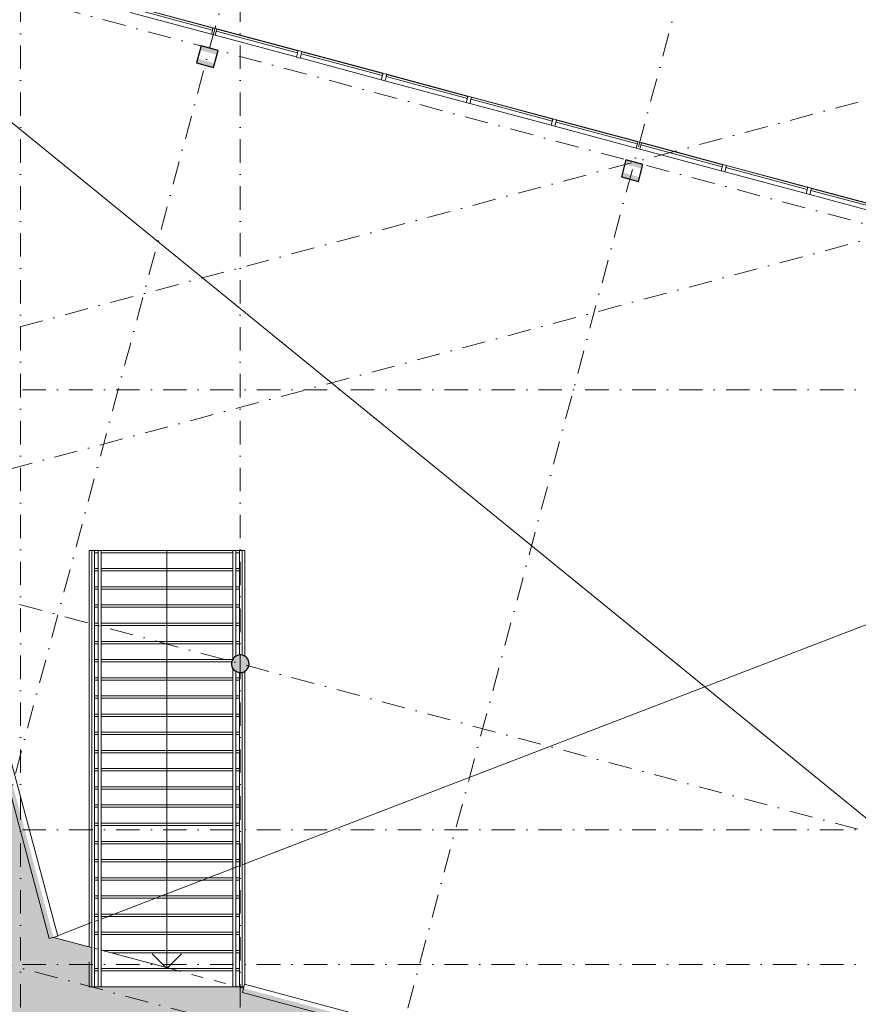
# Model space of a CAD drawing. Header units: millimetres. Extents: x -2530 to 151695, y -8763 to 71774.
# Tile 150 of 256: x 73529 to 87832, y 28024 to 44810. Entities that reach past the tile are written whole.
import ezdxf

# ---------------------------------------------------------------- set-up
doc = ezdxf.new("R2010")
doc.units = ezdxf.units.MM
doc.linetypes.add('Hidden', pattern=[400, 200, -200])
doc.linetypes.add('RR_Level', pattern=[800, 400, -200, 0, -200])
for name, color, linetype, lineweight in [('A-AREA-____-OTLN', 32, 'Hidden', 13), ('A-AREA-____-PATT', 32, 'Continuous', 9), ('A-DETL-____-OTLN', 90, 'Continuous', 13), ('A-FLOR-____-OTLN', 192, 'Continuous', 18), ('A-FLOR-HRAL-OTLN', 11, 'Continuous', 13), ('A-GLAZ-CURT-MCUT', 52, 'Continuous', 13), ('A-GLAZ-CURT-OTLN', 52, 'Continuous', 13), ('A-GLAZ-CWMG-MCUT', 51, 'Continuous', 13), ('A-GLAZ-CWMG-OTLN', 51, 'Continuous', 13), ('A-WALL-____-OTLN', 113, 'Continuous', 18), ('S-COLS-____-MCUT', 52, 'Continuous', 25), ('S-COLS-____-OTLN', 52, 'Continuous', 18), ('S-GRID-____-OTLN', 1, 'Continuous', 9), ('S-STRS-____-OTLN', 31, 'Continuous', 13)]:
    doc.layers.add(name, color=color, linetype=linetype, lineweight=lineweight)

# ---------------------------------------------------------------- blocks, each defined once
blk = doc.blocks.new('System Panel - Triple glas-638577-plot_V2 Copy 1')
at = {"layer": 'A-GLAZ-CURT-MCUT', "color": 250, "lineweight": 9}
for p, q in [((717.5, -17.5), (-717.5, -17.5)), ((-717.5, -17.5), (-717.5, -52.5)), ((-717.5, -52.5), (717.5, -52.5)), ((717.5, -52.5), (717.5, -17.5))]:
    blk.add_line(p, q, dxfattribs=at)
blk = doc.blocks.new('Rectangular Mullion - 65 x 114mm-464259-plot_V2 Copy 1')
at = {"layer": 'A-GLAZ-CWMG-OTLN', "color": 250, "lineweight": 9}
for p, q in [((97083, 39127), (95697, 39498)), ((95727, 39608), (97113, 39237))]:
    blk.add_line(p, q, dxfattribs=at)
blk = doc.blocks.new('Rectangular Mullion - 65 x 114mm-535170-plot_V2 Copy 1')
at = {"layer": 'A-GLAZ-CWMG-MCUT', "color": 250, "lineweight": 9}
for p, q in [((-32.5, 57), (32.5, 57)), ((-32.5, -57), (-32.5, 57)), ((32.5, 57), (32.5, -57)), ((32.5, -57), (-32.5, -57))]:
    blk.add_line(p, q, dxfattribs=at)
blk = doc.blocks.new('027_Gilde - ATC_FacadeModel_rvt-1-plot_V2 Copy 1')
at = {"layer": 'A-GLAZ-CURT-OTLN', "color": 90, "lineweight": 18, "rotation": 164.9999999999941}
for p in [(76120, 44803), (77569, 44414), (79018, 44026), (80467, 43638), (81916, 43250), (83365, 42862), (84814, 42473), (86263, 42085), (87711, 41697)]:
    blk.add_blockref('System Panel - Triple glas-638577-plot_V2 Copy 1', p, dxfattribs=at)
at = {"layer": 'A-GLAZ-CWMG-OTLN', "color": 90, "lineweight": 18}
for p in [(-20284, 5435), (-18836, 5047), (-17387, 4659), (-15938, 4271), (-14489, 3882), (-13040, 3494), (-11591, 3106), (-10142, 2718), (-8693, 2329)]:
    blk.add_blockref('Rectangular Mullion - 65 x 114mm-464259-plot_V2 Copy 1', p, dxfattribs=at)
at = {"layer": 'A-GLAZ-CWMG-OTLN', "color": 90, "lineweight": 18, "extrusion": (0, 0, -1), "rotation": 15.00000000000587}
for p in [(-76845, 44609), (-78294, 44220), (-79743, 43832), (-81191, 43444), (-82640, 43056), (-84089, 42667), (-85538, 42279), (-86987, 41891)]:
    blk.add_blockref('Rectangular Mullion - 65 x 114mm-535170-plot_V2 Copy 1', p, dxfattribs=at)
blk = doc.blocks.new('Railing - Railing-5674013-plot_V2 Copy 1')
at = {"layer": 'A-FLOR-HRAL-OTLN'}
for p, q in [((74757, 35762), (74807, 35762)), ((74757, 35762), (74757, 28632)), ((74807, 35762), (74807, 28632)), ((74867, 35762), (74917, 35762)), ((74867, 35762), (74867, 28632)), ((74917, 35762), (74917, 28632)), ((74757, 28632), (74757, 28322)), ((74807, 28632), (74807, 28322)), ((74867, 28632), (74867, 28322)), ((74917, 28632), (74917, 28322)), ((74807, 28322), (74757, 28322)), ((74917, 28322), (74867, 28322))]:
    blk.add_line(p, q, dxfattribs=at)
blk = doc.blocks.new('Railing - Railing-5674017-plot_V2 Copy 1')
at = {"layer": 'A-FLOR-HRAL-OTLN'}
for p, q in [((77166, 35762), (77216, 35762)), ((77166, 35762), (77166, 33912)), ((77216, 35762), (77216, 33959)), ((77276, 35762), (77326, 35762)), ((77276, 35762), (77276, 33979)), ((77326, 35762), (77326, 33975)), ((77166, 33749), (77166, 28632)), ((77216, 33703), (77216, 28632)), ((77276, 33682), (77276, 28632)), ((77326, 33686), (77326, 28632)), ((77166, 28632), (77166, 28322)), ((77216, 28632), (77216, 28322)), ((77276, 28632), (77276, 28322)), ((77326, 28632), (77326, 28322)), ((77216, 28322), (77166, 28322)), ((77326, 28322), (77276, 28322))]:
    blk.add_line(p, q, dxfattribs=at)
blk = doc.blocks.new('NLRS_28_SC_LIB_kolom recht_generiek_ISR - kolom beton_ONTWERP-6193513-plot_V2 Copy 1')
at = {"layer": 'S-COLS-____-OTLN', "lineweight": 13}
h = blk.add_hatch(color=256, dxfattribs=at)
h.paths.add_polyline_path([(-150, -150), (150, -150), (150, -75), (-150, -75)])
h.paths.add_polyline_path([(-150, 75), (150, 75), (150, 150), (-150, 150)])
at = {"layer": 'S-COLS-____-MCUT'}
for p, q in [((150, 150), (-150, 150)), ((-150, 150), (-150, -150)), ((150, -150), (150, 150)), ((-150, -150), (150, -150))]:
    blk.add_line(p, q, dxfattribs=at)
blk = doc.blocks.new('NLRS_28_SC_LIB_kolom rond_generiek_ISR - kolom beton_gen ONTWERP-6047542-plot_V2 Copy 1')
at = {"layer": 'S-COLS-____-OTLN', "lineweight": 25}
blk.add_hatch(color=256, dxfattribs=at).paths.add_polyline_path([(21, -148), (62, -136), (98, -113), (126, -81), (144, -42), (150, 0), (144, 42), (122, 85), (98, 113), (62, 136), (21, 148), (-21, 148), (-62, 136), (-98, 113), (-126, 81), (-144, 42), (-150, 0), (-144, -42), (-126, -81), (-98, -113), (-62, -136), (-21, -148), (17, -148)])
at = {"layer": 'S-COLS-____-MCUT'}
for start, end in [(360, 180), (180, 360)]:
    blk.add_arc((0, 0), 150, start, end, dxfattribs=at)

msp = doc.modelspace()

# ---------------------------------------------------------------- hatches: boundary and pattern name
at = {"layer": 'A-AREA-____-PATT', "transparency": 33554509}
h = msp.add_hatch(color=10, dxfattribs=at)
h.paths.add_polyline_path([(98575, 19360.7799), (98575, 21812.7763), (98543.9966, 21802.8656), (98497.5224, 21802.8656), (98460.0746, 21812.8997), (98423.6186, 21835.1208), (98391.9822, 21872.7186), (98376.2446, 21905.1158), (98369.1646, 21947.2191), (98377.1667, 21996.4617), (98394.8997, 22033.5337), (98425, 22066.3682), (98453.5805, 22085.712), (98494.2476, 22098.7119), (98540.7219, 22098.7119), (98575, 22090.6098), (98575, 22608.8248), (77254.3995, 28321.7966), (74751.8834, 28321.7966), (74751.8834, 28992.3437), (74106.2971, 29165.3281), (72551.8913, 34966.4493), (72532.799, 34962.4369), (72493.3914, 34962.6051), (72455.9436, 34972.6392), (72415.2375, 34999.5355), (72390.7688, 35026.4521), (72372.1136, 35064.8553), (72365.0336, 35106.9586), (72372.1136, 35154.0481), (72390.7688, 35193.2732), (72414.0921, 35221.521), (72455.9436, 35247.5275), (72474.9488, 35253.6028), (72060.9953, 36798.4983), (69670.3289, 36157.9211), (69775.6599, 35764.8202), (69703.2155, 35745.4087), (70699.6688, 32026.5943), (70772.1133, 32046.0057), (70906.1898, 31545.6253), (70833.7454, 31526.2139), (71101.3643, 30527.4466), (71173.8087, 30546.858), (71358.8445, 29856.2948), (71286.4001, 29836.8834), (71969.6938, 27286.7966), (72042.1382, 27306.208), (72066.1319, 27216.6623), (72141.4834, 27236.8527), (72141.4834, 27436.7966), (72441.4834, 27436.7966), (72441.4834, 27136.7966), (72087.5319, 27136.7966), (72121.0255, 27011.7966), (67000.5518, 27011.7966), (67000.5518, 27086.7966), (65966.5518, 27086.7966), (65966.4834, 27011.7966), (64716.5518, 27011.7966), (64716.5518, 27086.7966), (63682.5518, 27086.7966), (63682.5518, 27011.7966), (62725.6671, 27011.7966), (62725.6671, 26844.8415), (62650.6671, 26844.8415), (62650.6671, 25140.8415), (62725.6671, 25140.8415), (62725.6671, 24861.7966), (62650.6671, 24861.7966), (62650.6671, 24846.7966), (62666.4834, 24846.7966), (62666.4834, 24799.2966), (63616.4834, 24799.2966), (63616.4834, 24846.7966), (63666.4834, 24846.7966), (63666.4834, 24799.2966), (64616.4834, 24799.2966), (64616.4834, 24846.7966), (64666.4834, 24846.7966), (64666.4834, 24799.2966), (65616.4834, 24799.2966), (65616.4834, 24846.7966), (65666.4834, 24846.7966), (65666.4834, 24799.2966), (65916.4834, 24799.2966), (65916.4834, 24786.7966), (65966.4834, 24786.7966), (65966.5518, 24861.7966), (66116.4834, 24861.7966), (66116.4834, 24846.7966), (66166.4834, 24846.7966), (66166.4834, 24799.2966), (66366.4834, 24799.2966), (66366.4834, 24846.7966), (66416.4834, 24846.7966), (66416.4834, 24786.7966), (67450.4834, 24786.7966), (67450.485, 24846.7966), (67500.485, 24846.7966), (67500.485, 24799.2966), (68416.485, 24799.2966), (68416.485, 24846.7966), (68466.485, 24846.7966), (68466.485, 24799.2966), (69416.485, 24799.2966), (69416.485, 24846.7966), (69466.485, 24846.7966), (69466.485, 24799.2966), (70416.485, 24799.2966), (70416.485, 24846.7966), (70466.485, 24846.7966), (70466.485, 24799.2966), (71416.485, 24799.2966), (71416.485, 24846.7966), (71466.485, 24846.7966), (71466.485, 24799.2966), (72416.485, 24799.2966), (72416.485, 24846.7966), (72466.485, 24846.7966), (72466.485, 24799.2966), (73416.485, 24799.2966), (73416.485, 24846.7966), (73466.485, 24846.7966), (73466.485, 24861.7966), (73616.485, 24861.7966), (73616.485, 24846.7966), (73666.485, 24846.7966), (73666.485, 24799.2966), (74191.485, 24799.2966), (74191.485, 24846.7966), (74241.485, 24846.7966), (74241.485, 24799.2966), (75191.485, 24799.2966), (75191.485, 24846.7966), (75241.485, 24846.7966), (75241.485, 24799.2966), (76157.485, 24799.2966), (76157.485, 24846.7966), (76207.485, 24846.7966), (76207.485, 24786.7966), (77241.485, 24786.7966), (77241.485, 24861.7966), (77341.485, 24861.7966), (77341.485, 24846.7966), (77391.485, 24846.7966), (77391.485, 24799.2966), (78227.331, 24799.2966), (78227.331, 24846.7966), (78277.331, 24846.7966), (78277.331, 24861.7966), (78286.4077, 24861.7966), (80979.3, 24140.2382), (80975.4395, 24125.8306), (80975.1511, 24124.7435), (80959.8886, 24067.7938), (81958.6559, 23800.1749), (81978.0673, 23872.6193), (82074.6599, 23846.7374), (82055.2484, 23774.293), (83054.0158, 23506.6741), (83069.544, 23564.6262), (83117.8403, 23551.6852), (83105.5464, 23505.8038), (83507.2031, 23398.1802), (83519.4971, 23444.0616), (83567.7933, 23431.1207), (83555.4994, 23385.2392), (84473.129, 23139.3611), (84485.4229, 23185.2426), (84533.7192, 23172.3016), (84521.4253, 23126.4202), (85439.0548, 22880.5421), (85451.3487, 22926.4235), (85499.645, 22913.4826), (85487.3511, 22867.6011), (86356.6843, 22634.664), (86368.9782, 22680.5454), (86417.2745, 22667.6045), (86421.1577, 22682.0968), (86566.0466, 22643.274), (86562.1643, 22628.7851), (86610.4606, 22615.8442), (86598.1667, 22569.9627), (87515.7963, 22324.0846), (87528.0902, 22369.9661), (87576.3865, 22357.0251), (87564.0925, 22311.1436), (88481.7221, 22065.2655), (88494.016, 22111.147), (88542.3123, 22098.2061), (88530.0184, 22052.3246), (89447.6479, 21806.4465), (89459.9418, 21852.328), (89508.2381, 21839.387), (89495.9442, 21793.5055), (90413.5737, 21547.6274), (90425.8676, 21593.5089), (90474.1639, 21580.568), (90461.87, 21534.6865), (91379.4996, 21288.8084), (91391.7935, 21334.6899), (91440.0898, 21321.7489), (91427.7959, 21275.8674), (92312.5839, 21038.7892), (92324.8901, 21084.6674), (92373.1741, 21071.6806), (92357.6573, 21013.7709), (93356.4246, 20746.152), (93371.9537, 20804.1075), (93420.25, 20791.1666), (93407.9565, 20745.2866), (93601.1359, 20693.5228), (93613.4352, 20739.4028), (93661.7314, 20726.4618), (93665.6137, 20740.9507), (93810.5026, 20702.1279), (93806.6203, 20687.639), (93854.9166, 20674.698), (93842.6227, 20628.8165), (94035.8079, 20577.0527), (94048.1018, 20622.9342), (94096.3981, 20609.9933), (94080.8689, 20552.0377), (95079.6362, 20284.4188), (95095.1777, 20342.3711), (95143.4617, 20329.4334), (95131.1678, 20283.5519), (96015.9681, 20046.4704), (96028.262, 20092.3519), (96076.5583, 20079.4109), (96064.2644, 20033.5294), (96981.8939, 19787.6514), (96994.1878, 19833.5328), (97042.4841, 19820.5919), (97030.1902, 19774.7104), (97947.8198, 19528.8323), (97960.1137, 19574.7138), (98008.41, 19561.7728), (97996.116, 19515.8914), (98551.5234, 19367.0704)])
h.paths.add_polyline_path([(87103.4305, 24856.1164), (87062.1908, 24867.1665), (87025.7348, 24889.3876), (86997.016, 24920.9794), (86978.3609, 24959.3826), (86971.2809, 25001.4859), (86978.3609, 25048.5754), (86993.1562, 25083.1257), (87020.3393, 25116.0483), (87062.1908, 25142.0548), (87096.3639, 25152.9787), (87139.0462, 25153.9947), (87180.2859, 25142.9446), (87216.7419, 25120.7235), (87245.4608, 25089.1317), (87264.1159, 25050.7285), (87271.1959, 25008.6252), (87263.1939, 24959.3826), (87249.3206, 24926.9854), (87222.1374, 24894.0628), (87186.78, 24870.1323), (87139.0462, 24856.9642)])
h.paths.add_polyline_path([(77273.6771, 27489.9909), (77232.4374, 27501.041), (77195.9814, 27523.2621), (77167.2626, 27554.8539), (77148.6075, 27593.2571), (77141.5275, 27635.3604), (77146.5961, 27677.7529), (77163.4028, 27717.0002), (77190.5859, 27749.9227), (77232.4374, 27775.9293), (77266.6105, 27786.8532), (77316.3595, 27785.9757), (77350.5325, 27776.8191), (77386.9885, 27754.598), (77415.7074, 27723.0062), (77434.3625, 27684.603), (77441.4425, 27642.4997), (77436.3738, 27600.1072), (77419.5672, 27560.8599), (77392.384, 27527.9373), (77357.0266, 27504.0068), (77316.3595, 27491.0069), (77291.485, 27490.4148)])

# ---------------------------------------------------------------- linework, layer by layer
at = {"layer": 'A-AREA-____-OTLN', "color": 9}
for p, q in [((74106.2971, 29165.3281), (74756.8834, 28991.004)), ((74806.8834, 28977.6065), (74866.8834, 28961.5296)), ((74916.8834, 28948.1321), (77166.0834, 28345.4608)), ((77216.0834, 28332.0633), (77346.2579, 28297.1832))]:
    msp.add_line(p, q, dxfattribs=at)
at = {"layer": 'A-DETL-____-OTLN', "lineweight": 18}
for p, q in [((69745.5562, 46019.3902), (88525.1623, 30743.0982)), ((77326.0834, 30403.5938), (98350, 38488.9734)), ((74916.8834, 29477.0634), (77276.0834, 30384.3648)), ((74176.689, 29192.3994), (74756.8834, 29415.5306)), ((74806.8834, 29434.7596), (74866.8834, 29457.8344))]:
    msp.add_line(p, q, dxfattribs=at)
at = {"layer": 'A-FLOR-____-OTLN'}
for p, q in [((74756.8834, 28991.004), (74106.2971, 29165.3281)), ((74866.8834, 28961.5296), (74806.8834, 28977.6065)), ((76097.4638, 28631.7966), (74916.8834, 28948.1321)), ((77346.2579, 28297.1832), (77254.3995, 28321.7966))]:
    msp.add_line(p, q, dxfattribs=at)
at = {"layer": 'A-WALL-____-OTLN'}
for p, q in [((74033.8526, 29145.9166), (72473.8744, 34967.8347)), ((72619.5001, 35003.9076), (74178.7415, 29184.7395)), ((74033.8526, 29145.9166), (74178.7415, 29184.7395)), ((77326.813, 28224.6136), (77365.6358, 28369.5025)), ((77365.6358, 28369.5025), (98425, 22726.6629)), ((98575, 22531.1791), (77326.813, 28224.6136))]:
    msp.add_line(p, q, dxfattribs=at)
at = {"layer": 'S-GRID-____-OTLN', "linetype": 'RR_Level'}
for p, q in [((73541.485, 70774.2271), (73541.485, -6763.3674)), ((77291.485, 70774.2271), (77291.485, -6763.3674)), ((60261.7736, 48746.5298), (149633.2911, 24799.5039)), ((67864.6299, 11094.0622), (77964.8369, 48788.5481)), ((146046.376, 9216.1125), (-468.8634, 48474.7526)), ((75177.7869, 9409.3119), (85277.994, 47103.7978)), ((90146.5493, 44025.6431), (-68.3933, 19852.6221)), ((90741.8331, 41804.0137), (-68.3933, 17471.4868)), ((-34.3191, 38500), (143998.0499, 38500)), ((65026.4766, 37117.0697), (146431.6199, 15304.6273)), ((-34.3191, 31000), (143998.0499, 31000)), ((-34.3191, 28700), (143998.0499, 28700))]:
    msp.add_line(p, q, dxfattribs=at)
at = {"layer": 'S-STRS-____-OTLN'}
for p, q in [((74756.8834, 35761.7966), (74716.4834, 35761.7966)), ((74716.4834, 35761.7966), (74716.4834, 29001.8291)), ((74866.8834, 35761.7966), (74806.8834, 35761.7966)), ((77166.0834, 35761.7966), (74916.8834, 35761.7966)), ((77276.0834, 35761.7966), (77216.0834, 35761.7966)), ((77366.4834, 35761.7966), (77326.0834, 35761.7966)), ((77366.4834, 35761.7966), (77366.4834, 33958.8369)), ((74866.8834, 35721.7966), (74806.8834, 35721.7966)), ((77166.0834, 35721.7966), (74916.8834, 35721.7966)), ((77276.0834, 35721.7966), (77216.0834, 35721.7966)), ((74866.8834, 35451.7966), (74806.8834, 35451.7966)), ((77166.0834, 35451.7966), (74916.8834, 35451.7966)), ((77276.0834, 35451.7966), (77216.0834, 35451.7966)), ((74866.8834, 35411.7966), (74806.8834, 35411.7966)), ((77166.0834, 35411.7966), (74916.8834, 35411.7966)), ((77276.0834, 35411.7966), (77216.0834, 35411.7966)), ((74866.8834, 35141.7966), (74806.8834, 35141.7966)), ((74866.8834, 35101.7966), (74806.8834, 35101.7966)), ((77166.0834, 35141.7966), (74916.8834, 35141.7966)), ((77166.0834, 35101.7966), (74916.8834, 35101.7966)), ((77276.0834, 35141.7966), (77216.0834, 35141.7966)), ((77276.0834, 35101.7966), (77216.0834, 35101.7966)), ((74866.8834, 34831.7966), (74806.8834, 34831.7966)), ((74866.8834, 34791.7966), (74806.8834, 34791.7966)), ((77166.0834, 34831.7966), (74916.8834, 34831.7966)), ((77166.0834, 34791.7966), (74916.8834, 34791.7966)), ((77276.0834, 34831.7966), (77216.0834, 34831.7966)), ((77276.0834, 34791.7966), (77216.0834, 34791.7966)), ((74866.8834, 34521.7966), (74806.8834, 34521.7966)), ((74866.8834, 34481.7966), (74806.8834, 34481.7966)), ((77166.0834, 34521.7966), (74916.8834, 34521.7966)), ((77166.0834, 34481.7966), (74916.8834, 34481.7966)), ((77276.0834, 34521.7966), (77216.0834, 34521.7966)), ((77276.0834, 34481.7966), (77216.0834, 34481.7966)), ((74866.8834, 34211.7966), (74806.8834, 34211.7966)), ((74866.8834, 34171.7966), (74806.8834, 34171.7966)), ((77166.0834, 34211.7966), (74916.8834, 34211.7966)), ((77166.0834, 34171.7966), (74916.8834, 34171.7966)), ((77276.0834, 34211.7966), (77216.0834, 34211.7966)), ((77276.0834, 34171.7966), (77216.0834, 34171.7966)), ((74866.8834, 33901.7966), (74806.8834, 33901.7966)), ((74866.8834, 33861.7966), (74806.8834, 33861.7966)), ((77160.4272, 33901.7966), (74916.8834, 33901.7966)), ((77145.6742, 33861.7966), (74916.8834, 33861.7966)), ((74866.8834, 33591.7966), (74806.8834, 33591.7966)), ((77166.0834, 33591.7966), (74916.8834, 33591.7966)), ((77276.0834, 33591.7966), (77216.0834, 33591.7966)), ((77366.4834, 33702.1497), (77366.4834, 28369.2754)), ((74866.8834, 33551.7966), (74806.8834, 33551.7966)), ((77166.0834, 33551.7966), (74916.8834, 33551.7966)), ((77276.0834, 33551.7966), (77216.0834, 33551.7966)), ((74866.8834, 33281.7966), (74806.8834, 33281.7966)), ((74866.8834, 33241.7966), (74806.8834, 33241.7966)), ((77166.0834, 33281.7966), (74916.8834, 33281.7966)), ((77166.0834, 33241.7966), (74916.8834, 33241.7966)), ((77276.0834, 33281.7966), (77216.0834, 33281.7966)), ((77276.0834, 33241.7966), (77216.0834, 33241.7966)), ((74866.8834, 32971.7966), (74806.8834, 32971.7966)), ((74866.8834, 32931.7966), (74806.8834, 32931.7966)), ((77166.0834, 32971.7966), (74916.8834, 32971.7966)), ((77166.0834, 32931.7966), (74916.8834, 32931.7966)), ((77276.0834, 32971.7966), (77216.0834, 32971.7966)), ((77276.0834, 32931.7966), (77216.0834, 32931.7966)), ((74866.8834, 32661.7966), (74806.8834, 32661.7966)), ((74866.8834, 32621.7966), (74806.8834, 32621.7966)), ((77166.0834, 32661.7966), (74916.8834, 32661.7966)), ((77166.0834, 32621.7966), (74916.8834, 32621.7966)), ((77276.0834, 32661.7966), (77216.0834, 32661.7966)), ((77276.0834, 32621.7966), (77216.0834, 32621.7966)), ((74866.8834, 32351.7966), (74806.8834, 32351.7966)), ((74866.8834, 32311.7966), (74806.8834, 32311.7966)), ((77166.0834, 32351.7966), (74916.8834, 32351.7966)), ((77166.0834, 32311.7966), (74916.8834, 32311.7966)), ((77276.0834, 32351.7966), (77216.0834, 32351.7966)), ((77276.0834, 32311.7966), (77216.0834, 32311.7966)), ((74866.8834, 32041.7966), (74806.8834, 32041.7966)), ((74866.8834, 32001.7966), (74806.8834, 32001.7966)), ((77166.0834, 32041.7966), (74916.8834, 32041.7966)), ((77166.0834, 32001.7966), (74916.8834, 32001.7966)), ((77276.0834, 32041.7966), (77216.0834, 32041.7966)), ((77276.0834, 32001.7966), (77216.0834, 32001.7966)), ((74866.8834, 31731.7966), (74806.8834, 31731.7966)), ((77166.0834, 31731.7966), (74916.8834, 31731.7966)), ((77276.0834, 31731.7966), (77216.0834, 31731.7966)), ((74866.8834, 31691.7966), (74806.8834, 31691.7966)), ((77166.0834, 31691.7966), (74916.8834, 31691.7966)), ((77276.0834, 31691.7966), (77216.0834, 31691.7966)), ((74866.8834, 31421.7966), (74806.8834, 31421.7966)), ((77166.0834, 31421.7966), (74916.8834, 31421.7966)), ((77276.0834, 31421.7966), (77216.0834, 31421.7966)), ((74866.8834, 31381.7966), (74806.8834, 31381.7966)), ((77166.0834, 31381.7966), (74916.8834, 31381.7966)), ((77276.0834, 31381.7966), (77216.0834, 31381.7966)), ((74866.8834, 31111.7966), (74806.8834, 31111.7966)), ((74866.8834, 31071.7966), (74806.8834, 31071.7966)), ((77166.0834, 31111.7966), (74916.8834, 31111.7966)), ((77166.0834, 31071.7966), (74916.8834, 31071.7966)), ((77276.0834, 31111.7966), (77216.0834, 31111.7966)), ((77276.0834, 31071.7966), (77216.0834, 31071.7966)), ((74866.8834, 30801.7966), (74806.8834, 30801.7966)), ((74866.8834, 30761.7966), (74806.8834, 30761.7966)), ((77166.0834, 30801.7966), (74916.8834, 30801.7966)), ((77166.0834, 30761.7966), (74916.8834, 30761.7966)), ((77276.0834, 30801.7966), (77216.0834, 30801.7966)), ((77276.0834, 30761.7966), (77216.0834, 30761.7966)), ((74866.8834, 30491.7966), (74806.8834, 30491.7966)), ((74866.8834, 30451.7966), (74806.8834, 30451.7966)), ((77166.0834, 30491.7966), (74916.8834, 30491.7966)), ((77166.0834, 30451.7966), (74916.8834, 30451.7966)), ((77276.0834, 30491.7966), (77216.0834, 30491.7966)), ((77276.0834, 30451.7966), (77216.0834, 30451.7966)), ((74866.8834, 30181.7966), (74806.8834, 30181.7966)), ((74866.8834, 30141.7966), (74806.8834, 30141.7966)), ((77166.0834, 30181.7966), (74916.8834, 30181.7966)), ((77166.0834, 30141.7966), (74916.8834, 30141.7966)), ((77276.0834, 30181.7966), (77216.0834, 30181.7966)), ((77276.0834, 30141.7966), (77216.0834, 30141.7966)), ((74866.8834, 29871.7966), (74806.8834, 29871.7966)), ((74866.8834, 29831.7966), (74806.8834, 29831.7966)), ((77166.0834, 29871.7966), (74916.8834, 29871.7966)), ((77166.0834, 29831.7966), (74916.8834, 29831.7966)), ((77276.0834, 29871.7966), (77216.0834, 29871.7966)), ((77276.0834, 29831.7966), (77216.0834, 29831.7966)), ((74866.8834, 29561.7966), (74806.8834, 29561.7966)), ((77166.0834, 29561.7966), (74916.8834, 29561.7966)), ((77276.0834, 29561.7966), (77216.0834, 29561.7966)), ((74866.8834, 29521.7966), (74806.8834, 29521.7966)), ((77166.0834, 29521.7966), (74916.8834, 29521.7966)), ((77276.0834, 29521.7966), (77216.0834, 29521.7966)), ((74866.8834, 29251.7966), (74806.8834, 29251.7966)), ((74866.8834, 29211.7966), (74806.8834, 29211.7966)), ((77166.0834, 29251.7966), (74916.8834, 29251.7966)), ((77166.0834, 29211.7966), (74916.8834, 29211.7966)), ((77276.0834, 29251.7966), (77216.0834, 29251.7966)), ((77276.0834, 29211.7966), (77216.0834, 29211.7966)), ((77166.0834, 28941.7966), (74940.528, 28941.7966)), ((77166.0834, 28901.7966), (75089.8101, 28901.7966)), ((77276.0834, 28941.7966), (77216.0834, 28941.7966)), ((77276.0834, 28901.7966), (77216.0834, 28901.7966)), ((74716.4834, 28745.0409), (74716.4834, 28321.7966)), ((74866.8834, 28631.7966), (74806.8834, 28631.7966)), ((74866.8834, 28591.7966), (74806.8834, 28591.7966)), ((77166.0834, 28631.7966), (74916.8834, 28631.7966)), ((77166.0834, 28591.7966), (74916.8834, 28591.7966)), ((77276.0834, 28631.7966), (77216.0834, 28631.7966)), ((77276.0834, 28591.7966), (77216.0834, 28591.7966)), ((74716.4834, 28321.7966), (74756.8834, 28321.7966)), ((74866.8834, 28321.7966), (74806.8834, 28321.7966)), ((77166.0834, 28321.7966), (74916.8834, 28321.7966)), ((77276.0834, 28321.7966), (77216.0834, 28321.7966)), ((77326.0834, 28321.7966), (77352.8531, 28321.7966))]:
    msp.add_line(p, q, dxfattribs=at)
at = {"layer": 'S-STRS-____-OTLN', "lineweight": 9}
for p, q in [((76041.4834, 35761.7966), (76041.4834, 35451.7966)), ((76041.4834, 35451.7966), (76041.4834, 35141.7966)), ((76041.4834, 35141.7966), (76041.4834, 34831.7966)), ((76041.4834, 34831.7966), (76041.4834, 34521.7966)), ((76041.4834, 34521.7966), (76041.4834, 34211.7966)), ((76041.4834, 34211.7966), (76041.4834, 33901.7966)), ((76041.4834, 33901.7966), (76041.4834, 33591.7966)), ((76041.4834, 33591.7966), (76041.4834, 33281.7966)), ((76041.4834, 33281.7966), (76041.4834, 32971.7966)), ((76041.4834, 32971.7966), (76041.4834, 32661.7966)), ((76041.4834, 32661.7966), (76041.4834, 32351.7966)), ((76041.4834, 32351.7966), (76041.4834, 32041.7966)), ((76041.4834, 32041.7966), (76041.4834, 31731.7966)), ((76041.4834, 31731.7966), (76041.4834, 31421.7966)), ((76041.4834, 31421.7966), (76041.4834, 31111.7966)), ((76041.4834, 31111.7966), (76041.4834, 30801.7966)), ((76041.4834, 30801.7966), (76041.4834, 30491.7966)), ((76041.4834, 30491.7966), (76041.4834, 30181.7966)), ((76041.4834, 30181.7966), (76041.4834, 29871.7966)), ((76041.4834, 29871.7966), (76041.4834, 29561.7966)), ((76041.4834, 29561.7966), (76041.4834, 29251.7966)), ((76041.4834, 29251.7966), (76041.4834, 28941.7966)), ((76041.4834, 28631.7966), (75791.4834, 28881.7966)), ((76041.4834, 28941.7966), (76041.4834, 28646.7965)), ((76041.4834, 28631.7966), (76291.4834, 28881.7966))]:
    msp.add_line(p, q, dxfattribs=at)

# ---------------------------------------------------------------- block references
at = {"lineweight": 5}
msp.add_blockref('027_Gilde - ATC_FacadeModel_rvt-1-plot_V2 Copy 1', (0, 0), dxfattribs=at)
at = {"layer": 'A-FLOR-HRAL-OTLN'}
for name in ['Railing - Railing-5674013-plot_V2 Copy 1', 'Railing - Railing-5674017-plot_V2 Copy 1']:
    msp.add_blockref(name, (0, 0), dxfattribs=at)
at = {"layer": 'S-COLS-____-OTLN', "lineweight": 13, "rotation": 345.0000000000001}
for p in [(76729.6291, 44178.6898), (83974.6332, 42237.3968)]:
    msp.add_blockref('NLRS_28_SC_LIB_kolom recht_generiek_ISR - kolom beton_ONTWERP-6193513-plot_V2 Copy 1', p, dxfattribs=at)
at = {"layer": 'S-COLS-____-OTLN', "lineweight": 25, "rotation": 345.0000000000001}
msp.add_blockref('NLRS_28_SC_LIB_kolom rond_generiek_ISR - kolom beton_gen ONTWERP-6047542-plot_V2 Copy 1', (77291.4834, 33830.6714), dxfattribs=at)

doc.saveas('drawing.dxf')
